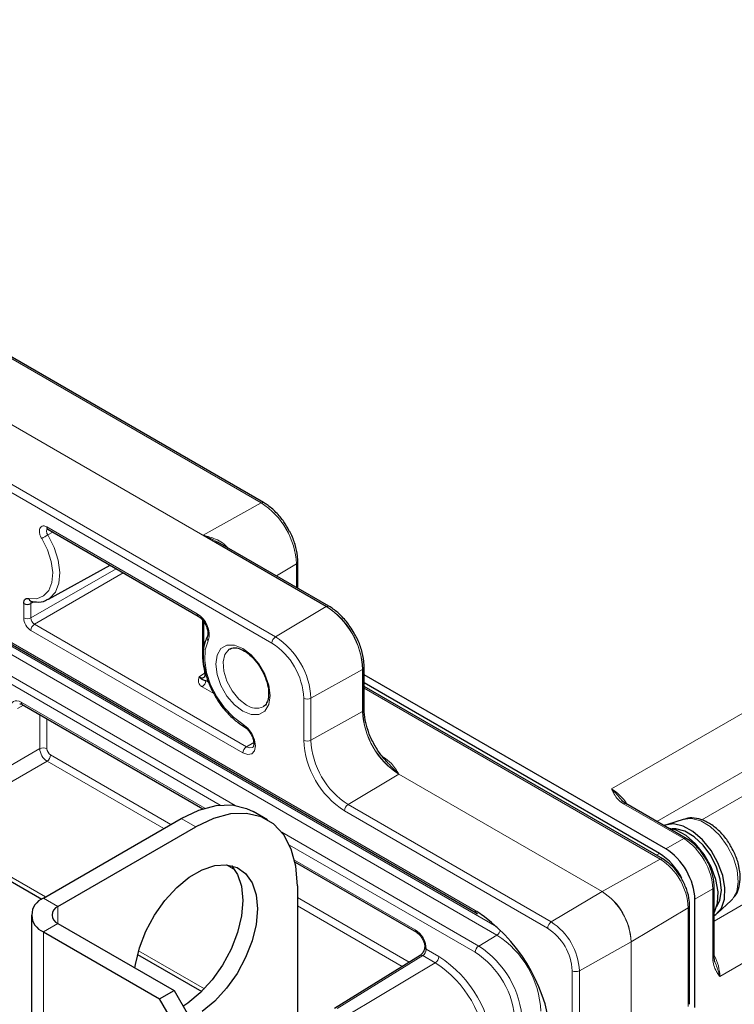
# Paper-space layout 'Blatt2' of a CAD drawing. Header units: millimetres. Extents: x 5 to 418, y 2 to 292.
# Tile 47 of 50: x 286 to 313, y 211 to 250. Entities that reach past the tile are written whole.
import ezdxf

# ---------------------------------------------------------------- set-up
doc = ezdxf.new("R2010")
doc.units = ezdxf.units.MM

psp = doc.layouts.new('Blatt2')

# ---------------------------------------------------------------- linework, layer by layer
at = {"color": 7, "linetype": 'Continuous', "lineweight": 18}
for p, q in [((297.456, 226.928), (257.858, 249.787)), ((255.878, 248.604), (295.476, 225.745)), ((295.337, 225.501), (255.739, 248.361)), ((294.915, 230.967), (264.934, 248.275)), ((247.819, 247.091), (303.257, 215.088)), ((262.671, 247.014), (292.653, 229.706)), ((248.809, 246.376), (304.107, 214.453)), ((304.108, 214.129), (248.67, 246.132)), ((247.958, 245.707), (293.903, 219.183)), ((293.323, 219.195), (247.819, 245.463)), ((308.575, 219.826), (338.316, 236.984)), ((339.305, 235.269), (310.338, 218.558)), ((312.089, 218.615), (339.305, 234.327)), ((312.578, 214.678), (341.53, 231.409)), ((292.653, 229.706), (294.915, 230.967)), ((286.556, 230.029), (292.417, 226.645)), ((286.797, 229.822), (286.598, 229.719)), ((292.653, 229.706), (297.461, 226.931)), ((342.52, 229.695), (312.794, 212.517)), ((285.939, 226.483), (289.26, 228.4)), ((289.539, 228.235), (286.08, 226.238)), ((289.539, 228.235), (289.542, 228.237)), ((292.491, 226.53), (289.539, 228.235)), ((295.512, 228.121), (296.29, 228.586)), ((296.29, 227.671), (296.29, 228.586)), ((286.071, 227.116), (285.939, 227.044)), ((285.659, 226.485), (285.659, 227.046)), ((285.939, 227.044), (285.939, 226.483)), ((295.476, 225.745), (297.456, 226.928)), ((292.687, 226.323), (292.687, 225.315)), ((294.206, 221.224), (285.941, 225.995)), ((286.08, 226.238), (294.345, 221.467)), ((298.87, 224.478), (296.856, 223.355)), ((298.87, 222.845), (298.87, 224.478)), ((298.875, 224.481), (298.875, 222.848)), ((292.498, 224.195), (292.75, 224.353)), ((292.757, 224.043), (292.873, 223.975)), ((293.077, 223.534), (292.618, 223.799)), ((310.472, 217.087), (298.931, 223.75)), ((296.575, 221.724), (296.575, 223.357)), ((296.856, 223.355), (296.856, 221.722)), ((285.653, 223.082), (285.418, 222.956)), ((285.562, 223.202), (292.717, 219.072)), ((296.856, 221.722), (298.87, 222.845)), ((286.286, 221.392), (286.286, 222.717)), ((286.566, 222.555), (286.566, 221.391)), ((283.691, 219.894), (286.286, 221.392)), ((294.628, 221.637), (294.345, 221.467)), ((286.708, 221.146), (291.401, 218.436)), ((299.665, 221.058), (299.68, 221.066)), ((286.569, 220.902), (283.974, 219.404)), ((291.121, 218.275), (286.569, 220.902)), ((300.284, 220.396), (298.304, 219.213)), ((308.204, 215.824), (300.284, 220.396)), ((300.289, 220.399), (308.209, 215.827)), ((279.26, 219.8), (286.512, 215.614)), ((298.304, 219.213), (306.224, 214.641)), ((311.39, 217.886), (309.04, 219.243)), ((292.367, 218.341), (291.802, 218.667)), ((306.085, 214.397), (298.165, 218.969)), ((295.723, 218.133), (303.396, 213.704)), ((310.693, 217.483), (311.39, 217.886)), ((303.257, 213.46), (296.023, 217.636)), ((308.209, 215.827), (310.472, 217.087)), ((310.441, 217.311), (310.319, 217.241)), ((293.889, 216.676), (293.559, 216.867)), ((296.22, 217.05), (300.926, 214.333)), ((286.993, 215.238), (286.428, 215.565)), ((296.327, 215.593), (300.689, 213.075)), ((306.224, 214.641), (308.204, 215.824)), ((312.522, 215.926), (311.825, 215.524)), ((312.522, 213.212), (312.522, 215.926)), ((286.993, 214.585), (286.993, 215.238)), ((300.419, 212.907), (296.327, 215.269)), ((311.563, 215.196), (309.34, 213.867)), ((311.563, 211.353), (311.563, 215.196)), ((303.257, 215.088), (303.327, 215.046)), ((286.993, 214.585), (286.428, 214.259)), ((286.428, 214.259), (286.428, 91.778)), ((304.108, 214.129), (303.396, 213.704)), ((309.335, 213.864), (307.321, 212.741)), ((309.335, 105.428), (309.335, 213.864)), ((309.34, 213.867), (309.34, 105.431)), ((290.138, 213.52), (292.702, 212.04)), ((301.217, 213.329), (297.877, 211.264)), ((301.703, 213.048), (301.217, 213.329)), ((301.351, 213.598), (301.351, 213.575)), ((301.351, 213.575), (301.842, 213.291)), ((298.304, 211.017), (301.703, 213.048)), ((307.04, 104.306), (307.04, 212.743)), ((307.321, 212.741), (307.321, 104.305))]:
    psp.add_line(p, q, dxfattribs=at)
at = {"color": 7, "linetype": 'Continuous', "lineweight": 25}
for p, q in [((295.013, 230.976), (265.031, 248.283)), ((247.861, 246.999), (303.298, 214.996)), ((286.597, 229.937), (292.458, 226.554)), ((297.558, 226.939), (293.231, 229.437)), ((296.346, 227.639), (296.346, 228.666)), ((286.62, 227.213), (289.027, 228.535)), ((285.956, 227.129), (285.959, 227.128)), ((292.629, 226.403), (292.629, 225.03)), ((292.817, 225.759), (292.821, 225.767)), ((298.931, 222.928), (298.931, 224.561)), ((310.693, 217.483), (298.931, 224.273)), ((310.441, 217.311), (298.931, 223.956)), ((310.569, 217.096), (298.931, 223.814)), ((285.603, 223.111), (292.641, 219.048)), ((311.488, 217.894), (309.137, 219.251)), ((280.497, 218.921), (286.371, 215.53)), ((286.428, 215.565), (291.802, 218.667)), ((295.167, 218.618), (294.601, 218.945)), ((311.412, 218.645), (310.719, 218.424)), ((286.993, 215.238), (292.367, 218.341)), ((296.237, 216.972), (300.968, 214.241)), ((296.327, 216.054), (296.327, 208.869)), ((312.578, 213.292), (312.578, 216.007)), ((311.62, 211.433), (311.62, 215.276)), ((311.825, 211.311), (311.825, 215.524)), ((312.703, 214.987), (313.242, 215.476)), ((313.242, 215.476), (313.293, 215.528)), ((285.959, 214.912), (285.959, 92.431)), ((303.298, 214.996), (303.35, 214.963)), ((286.993, 214.585), (291.519, 211.973)), ((286.428, 214.259), (290.953, 211.646)), ((301.292, 213.679), (301.292, 213.657)), ((290.099, 213.378), (292.598, 211.935)), ((301.114, 213.337), (297.774, 211.272)), ((290.953, 211.646), (291.519, 211.973)), ((291.519, 211.973), (292.084, 210.993)), ((291.519, 210.666), (290.953, 211.646))]:
    psp.add_line(p, q, dxfattribs=at)
at = {"color": 7, "linetype": 'Continuous', "lineweight": 18, "flags": 128}
for points in [[(285.854, 227.244), (286.17, 227.234), (286.437, 227.341), (286.638, 227.557), (286.757, 227.867), (286.789, 228.251), (286.73, 228.684), (286.585, 229.135), (286.362, 229.575)], [(286.598, 229.719), (286.843, 229.233), (287.004, 228.734), (287.069, 228.257), (287.034, 227.832), (286.902, 227.489), (286.681, 227.251), (286.602, 227.204)], [(289.539, 228.235), (289.512, 228.254), (289.509, 228.256)], [(292.856, 225.59), (292.739, 225.246), (292.715, 224.828), (292.784, 224.362), (292.943, 223.878), (293.182, 223.406), (293.485, 222.976), (293.834, 222.616), (294.206, 222.346)], [(294.206, 222.847), (293.878, 223.096), (293.582, 223.44), (293.348, 223.847), (293.197, 224.275), (293.145, 224.684), (293.197, 225.032), (293.348, 225.287), (293.582, 225.422), (293.878, 225.426), (294.206, 225.296), (294.533, 225.047), (294.829, 224.702), (295.064, 224.296), (295.214, 223.868), (295.266, 223.459), (295.214, 223.111), (295.064, 222.856), (294.829, 222.721), (294.533, 222.717), (294.206, 222.847)], [(293.692, 225.276), (293.671, 225.262), (293.505, 225.065), (293.431, 224.77), (293.456, 224.407), (293.578, 224.017), (293.782, 223.641), (294.049, 223.321), (294.347, 223.092)], [(294.206, 222.346), (294.392, 222.196), (294.549, 221.984), (294.655, 221.741), (294.692, 221.505), (294.655, 221.311), (294.549, 221.19), (294.392, 221.159), (294.206, 221.224)], [(294.345, 221.467), (294.476, 221.422), (294.588, 221.443), (294.593, 221.446)], [(313.293, 215.528), (313.454, 215.821), (313.515, 216.208), (313.471, 216.659), (313.324, 217.138), (313.087, 217.604), (312.78, 218.022), (312.426, 218.356), (312.055, 218.58), (311.697, 218.675), (311.412, 218.645)]]:
    psp.add_lwpolyline(points, dxfattribs=at)
at = {"color": 7, "linetype": 'Continuous', "lineweight": 25, "flags": 128}
for points in [[(291.802, 218.667), (292.489, 218.995), (293.156, 219.173), (293.781, 219.198), (294.347, 219.067), (294.601, 218.945)], [(296.327, 216.054), (296.267, 216.813), (296.088, 217.48), (295.796, 218.034), (295.401, 218.459), (294.913, 218.74), (294.347, 218.871), (293.722, 218.847), (293.055, 218.668), (292.367, 218.341)], [(312.578, 214.896), (312.64, 214.936), (312.856, 215.18), (312.977, 215.532), (312.995, 215.966), (312.909, 216.449), (312.724, 216.946), (312.455, 217.42), (312.122, 217.835), (311.749, 218.161), (311.364, 218.374), (310.996, 218.458), (310.671, 218.406), (310.631, 218.389)], [(312.578, 215.009), (312.587, 215.025), (312.708, 215.377), (312.726, 215.811), (312.64, 216.294), (312.456, 216.791), (312.187, 217.265), (311.853, 217.68), (311.481, 218.006), (311.095, 218.219), (310.788, 218.298)], [(312.678, 215.248), (312.799, 215.488), (312.859, 215.866), (312.815, 216.306), (312.672, 216.773), (312.441, 217.229), (312.141, 217.636), (311.796, 217.962), (311.433, 218.181), (311.084, 218.274), (310.933, 218.272)], [(289.995, 212.852), (290.016, 212.988), (290.171, 213.629), (290.422, 214.277), (290.758, 214.903), (291.165, 215.478), (291.624, 215.98), (292.116, 216.384), (292.618, 216.674), (293.11, 216.837), (293.569, 216.866), (293.976, 216.76), (294.312, 216.523), (294.564, 216.165), (294.719, 215.703), (294.771, 215.156), (294.719, 214.548), (294.564, 213.907), (294.312, 213.259), (293.976, 212.634), (293.569, 212.058), (293.11, 211.557), (292.618, 211.152)], [(293.761, 216.835), (293.998, 216.492), (294.153, 216.029), (294.206, 215.483), (294.153, 214.875), (293.998, 214.233), (293.747, 213.586), (293.41, 212.96), (293.004, 212.384), (292.544, 211.883), (292.053, 211.479), (291.898, 211.377)]]:
    psp.add_lwpolyline(points, dxfattribs=at)
at = {"color": 7, "linetype": 'Continuous', "lineweight": 18}
for centre, radius, start, end in [((294.971, 230.886), 0.099, 65.3744, 124.601), ((293.305, 228.45), 2.988, 2.6055, 57.3945), ((286.654, 230.018), 0.0988, 173.7713, 234.9174), ((289.578, 224.562), 5.956, 120.0182, 122.6729), ((296.247, 228.676), 0.099, 295.3891, 354.6229), ((297.571, 226.735), 0.225, 119.271, 120.7236), ((295.8, 224.339), 3.074, 2.6056, 57.3944), ((297.517, 226.849), 0.099, 65.3294, 124.604), ((295.805, 224.342), 3.074, 2.6056, 57.3944), ((285.8, 226.758), 0.308, 242.6565, 296.7663), ((292.518, 226.636), 0.101, 174.5102, 233.4497), ((291.952, 225.833), 0.936, 344.9483, 60.2384), ((286.249, 225.981), 0.308, 123.2295, 177.3476), ((292.966, 225.704), 0.159, 159.8483, 225.924), ((295.645, 225.487), 0.308, 123.2301, 177.347), ((293.86, 223.219), 2.998, 2.6055, 57.3945), ((293.887, 223.234), 2.691, 2.6056, 57.3944), ((298.772, 224.655), 0.202, 299.1886, 300.806), ((298.833, 224.571), 0.099, 295.3861, 354.6709), ((292.449, 224.057), 0.308, 303.23, 357.3481), ((296.717, 223.631), 0.308, 242.6563, 296.7667), ((285.66, 223.192), 0.0988, 173.7713, 234.9174), ((294.725, 223.592), 0.627, 232.9158, 295.2594), ((298.772, 223.022), 0.202, 299.1886, 300.806), ((301.941, 222.985), 3.074, 182.6054, 237.3947), ((298.832, 222.938), 0.0993, 295.4275, 354.177), ((301.946, 222.988), 3.074, 182.6054, 237.3947), ((294.301, 222.334), 0.0961, 172.8163, 235.8834), ((300.028, 221.881), 3.456, 182.6054, 237.3947), ((296.717, 221.997), 0.308, 242.6563, 296.7667), ((300.001, 221.865), 3.149, 182.6056, 237.3945), ((286.425, 221.117), 0.308, 62.6567, 116.7659), ((294.513, 221.21), 0.308, 123.2295, 177.3476), ((286.4, 221.16), 0.308, 303.2284, 357.3486), ((300.399, 220.202), 0.225, 119.271, 120.7236), ((298.473, 218.955), 0.308, 123.2301, 177.347), ((309.096, 219.161), 0.099, 65.3574, 124.5799), ((311.446, 217.804), 0.099, 65.3202, 124.5839), ((310.528, 217.006), 0.099, 65.3767, 124.5996), ((309.193, 215.088), 2.373, 2.6055, 57.3944), ((312.479, 216.016), 0.099, 295.4163, 354.6767), ((308.319, 215.631), 0.225, 119.271, 120.7236), ((306.879, 213.753), 2.459, 2.6055, 57.3944), ((306.884, 213.755), 2.459, 2.6055, 57.3944), ((311.521, 215.286), 0.099, 295.3846, 354.6274), ((303.355, 215.077), 0.0988, 173.7862, 234.9364), ((306.393, 214.383), 0.308, 123.2301, 177.347), ((304.94, 212.633), 2.384, 2.6055, 57.3945), ((301.029, 214.323), 0.103, 174.9295, 233.1073), ((303.936, 214.389), 0.312, 303.3426, 348.0875), ((302.103, 210.995), 3.721, 2.6054, 57.3946), ((304.966, 212.648), 2.076, 2.6055, 57.3945), ((301.393, 213.69), 0.101, 186.9148, 245.4616), ((301.391, 213.666), 0.0994, 185.8782, 246.0708), ((303.564, 213.446), 0.308, 123.2283, 177.3488), ((301.405, 210.592), 3.694, 2.6055, 57.3946), ((309.237, 214.041), 0.202, 299.1886, 300.806), ((301.158, 213.247), 0.1, 54.4457, 116.3722), ((301.535, 213.305), 0.308, 303.2301, 357.3469), ((299.361, 209.412), 4.605, 2.6054, 57.3946), ((301.432, 210.607), 3.386, 2.6055, 57.3945), ((312.479, 213.301), 0.099, 295.4171, 354.6477), ((299.388, 209.427), 4.298, 2.6055, 57.3945), ((307.182, 213.016), 0.308, 242.6563, 296.7667)]:
    psp.add_arc(centre, radius, start, end, dxfattribs=at)
at = {"color": 7, "linetype": 'Continuous', "lineweight": 25}
for centre, radius, start, end in [((285.993, 227.264), 0.14, 188.5235, 254.7338), ((285.8, 227.32), 0.308, 242.6565, 296.7663), ((309.177, 215.306), 2.37, 25.8853, 57.7728), ((286.675, 214.912), 0.699, 110.7833, 249.2167), ((287.117, 214.912), 0.349, 110.7836, 249.2165), ((299.687, 209.584), 6.564, 7.201, 56.3158)]:
    psp.add_arc(centre, radius, start, end, dxfattribs=at)
at = {"color": 7, "linetype": 'Continuous', "lineweight": 18}
for centre, major_axis, ratio, start_param, end_param in [((285.942, 226.321), (-0.2, 0.346), 0.577557, 0.785632, 2.356124), ((286.083, 226.403), (-0.1, 0.173), 0.598058, 0.785633, 2.356125), ((285.562, 222.712), (-0.3, 0.52), 0.577206, 5.498021, 7.068512), ((286.566, 221.228), (-0.2, 0.346), 0.567307, 0.785631, 2.356123), ((286.708, 221.309), (-0.1, 0.173), 0.577557, 0.785632, 2.356124), ((308.577, 218.684), (-0.7, 1.212), 0.574707, 4.824859, 5.497698), ((311.387, 216.578), (-0.8, 1.386), 0.580097, 3.927219, 5.497696), ((300.926, 213.843), (-0.3, 0.52), 0.577557, 3.927224, 5.497716), ((301.214, 213.49), (0.095, 0.176), 0.556897, 3.928091, 5.481434), ((311.807, 213.09), (-0.7, 1.213), 0.574695, 3.927252, 4.60003)]:
    psp.add_ellipse(centre, major_axis=major_axis, ratio=ratio, start_param=start_param, end_param=end_param, dxfattribs=at)
at = {"color": 7, "linetype": 'Continuous', "lineweight": 25}
psp.add_ellipse((310.693, 216.177), major_axis=(-0.8, 1.386), ratio=0.577566, start_param=3.927229, end_param=5.497706, dxfattribs=at)
for points, knots in [([(296, 229.894), (295.937, 230.006), (295.794, 230.264), (295.498, 230.608), (295.223, 230.847), (295.057, 230.948), (295.013, 230.976)], [0, 0, 0, 0, 0.245924, 0.563646, 0.883056, 1, 1, 1, 1]), ([(286.57, 229.949), (286.572, 229.949), (286.574, 229.949), (286.591, 229.94), (286.598, 229.936)], [0, 0, 0, 0, 0.551694, 1, 1, 1, 1]), ([(296.346, 228.666), (296.343, 228.742), (296.336, 228.96), (296.247, 229.344), (296.124, 229.689), (296.019, 229.862), (296, 229.894)], [0, 0, 0, 0, 0.192968, 0.556222, 0.918768, 1, 1, 1, 1]), ([(285.659, 227.046), (285.662, 227.081), (285.668, 227.151), (285.717, 227.22), (285.782, 227.251), (285.833, 227.246), (285.854, 227.244)], [0, 0, 0, 0, 0.268167, 0.536323, 0.804462, 1, 1, 1, 1]), ([(285.969, 227.128), (285.96, 227.118), (285.943, 227.097), (285.94, 227.062), (285.939, 227.044)], [0, 0, 0, 0, 0.499968, 1, 1, 1, 1]), ([(285.956, 227.129), (286.024, 227.119), (286.215, 227.092), (286.442, 227.112), (286.566, 227.196), (286.593, 227.215)], [0, 0, 0, 0, 0.299691, 0.844633, 1, 1, 1, 1]), ([(298.539, 225.884), (298.491, 225.972), (298.361, 226.207), (298.081, 226.536), (297.794, 226.794), (297.615, 226.904), (297.558, 226.939)], [0, 0, 0, 0, 0.194516, 0.521239, 0.849527, 1, 1, 1, 1]), ([(292.458, 226.554), (292.484, 226.537), (292.546, 226.496), (292.652, 226.387), (292.753, 226.233), (292.823, 226.061), (292.85, 225.905), (292.839, 225.805), (292.826, 225.777), (292.821, 225.766)], [0, 0, 0, 0, 0.1086947, 0.26237, 0.4252688, 0.5919412, 0.7554603, 0.9101228, 1, 1, 1, 1]), ([(292.821, 225.766), (292.791, 225.703), (292.708, 225.526), (292.644, 225.176), (292.657, 224.717), (292.766, 224.225), (292.916, 223.807), (293.052, 223.575), (293.097, 223.498)], [0, 0, 0, 0, 0.108373, 0.302927, 0.501509, 0.702041, 0.902183, 1, 1, 1, 1]), ([(298.931, 224.561), (298.929, 224.638), (298.921, 224.859), (298.833, 225.248), (298.697, 225.625), (298.574, 225.826), (298.539, 225.884)], [0, 0, 0, 0, 0.181155, 0.522304, 0.8628, 1, 1, 1, 1]), ([(293.699, 225.267), (293.724, 225.284), (293.791, 225.33), (293.959, 225.327), (294.206, 225.243), (294.478, 225.054), (294.743, 224.774), (294.968, 224.431), (295.129, 224.059), (295.211, 223.697), (295.211, 223.382), (295.133, 223.158), (295.062, 223.052), (295, 223.034), (294.99, 223.031)], [0, 0, 0, 0, 0.054008, 0.144967, 0.233129, 0.327232, 0.421346, 0.516134, 0.611175, 0.705622, 0.798756, 0.890656, 0.983518, 1, 1, 1, 1]), ([(292.629, 225.03), (292.631, 224.947), (292.636, 224.743), (292.682, 224.525), (292.709, 224.395)], [0, 0, 0, 0, 0.402525, 1, 1, 1, 1]), ([(292.708, 224.395), (292.709, 224.391), (292.724, 224.344), (292.727, 224.266), (292.714, 224.192), (292.701, 224.177), (292.701, 224.177), (292.7, 224.177)], [0, 0, 0, 0, 0.0293959, 0.3368743, 0.629375, 0.9212307, 1, 1, 1, 1]), ([(292.498, 224.195), (292.516, 224.185), (292.566, 224.16), (292.639, 224.148), (292.68, 224.17), (292.698, 224.18)], [0, 0, 0, 0, 0.2481697, 0.666373, 1, 1, 1, 1]), ([(292.498, 224.195), (292.498, 224.194), (292.517, 224.171), (292.576, 224.112), (292.636, 224.086), (292.691, 224.062), (292.736, 224.049), (292.757, 224.043)], [0, 0, 0, 0, 0.004155, 0.209469, 0.645436, 0.837973, 1, 1, 1, 1]), ([(293.097, 223.498), (293.14, 223.417), (293.268, 223.176), (293.55, 222.824), (293.896, 222.481), (294.137, 222.326), (294.247, 222.255)], [0, 0, 0, 0, 0.152143, 0.450452, 0.749695, 1, 1, 1, 1]), ([(285.503, 223.14), (285.503, 223.14), (285.504, 223.142), (285.511, 223.145), (285.565, 223.132), (285.596, 223.115), (285.603, 223.111)], [0, 0, 0, 0, 0.0533907, 0.5461335, 0.9028455, 1, 1, 1, 1]), ([(299.085, 222.101), (299.041, 222.242), (298.95, 222.533), (298.938, 222.794), (298.931, 222.928)], [0, 0, 0, 0, 0.487342, 1, 1, 1, 1]), ([(294.247, 222.255), (294.273, 222.238), (294.335, 222.198), (294.441, 222.088), (294.542, 221.934), (294.612, 221.763), (294.639, 221.606), (294.626, 221.494), (294.602, 221.451), (294.595, 221.448), (294.592, 221.447)], [0, 0, 0, 0, 0.093663, 0.226091, 0.366462, 0.51009, 0.650998, 0.78427, 0.912033, 1, 1, 1, 1]), ([(299.844, 220.849), (299.746, 220.957), (299.541, 221.186), (299.29, 221.608), (299.132, 221.927), (299.088, 222.089), (299.085, 222.101)], [0, 0, 0, 0, 0.3033684, 0.6389722, 0.9748612, 1, 1, 1, 1]), ([(309.139, 219.252), (309.13, 219.257), (309.056, 219.295), (308.995, 219.349), (308.959, 219.402), (308.952, 219.411)], [0, 0, 0, 0, 0.105153, 0.851243, 1, 1, 1, 1]), ([(313.233, 217.569), (313.211, 217.613), (313.116, 217.8), (312.877, 218.09), (312.535, 218.405), (312.166, 218.614), (311.807, 218.697), (311.549, 218.701), (311.433, 218.646), (311.416, 218.637)], [0, 0, 0, 0, 0.0571653, 0.2470939, 0.4392215, 0.6357397, 0.8091725, 0.9710566, 1, 1, 1, 1]), ([(312.249, 217.093), (312.182, 217.201), (312.035, 217.436), (311.767, 217.71), (311.573, 217.838), (311.488, 217.894)], [0, 0, 0, 0, 0.3214156, 0.7044284, 1, 1, 1, 1]), ([(313.334, 215.596), (313.365, 215.63), (313.472, 215.746), (313.561, 216.022), (313.605, 216.398), (313.548, 216.826), (313.424, 217.232), (313.289, 217.471), (313.233, 217.569)], [0, 0, 0, 0, 0.07588, 0.254546, 0.445247, 0.648564, 0.855718, 1, 1, 1, 1]), ([(311.62, 215.276), (311.617, 215.345), (311.609, 215.541), (311.523, 215.888), (311.341, 216.293), (311.089, 216.66), (310.822, 216.932), (310.642, 217.049), (310.569, 217.096)], [0, 0, 0, 0, 0.102551, 0.2948164, 0.4866646, 0.6784555, 0.8712514, 1, 1, 1, 1]), ([(312.578, 216.007), (312.575, 216.076), (312.567, 216.276), (312.477, 216.625), (312.359, 216.931), (312.262, 217.074), (312.249, 217.093)], [0, 0, 0, 0, 0.198354, 0.570477, 0.941768, 1, 1, 1, 1]), ([(300.968, 214.241), (300.991, 214.226), (301.042, 214.192), (301.131, 214.099), (301.214, 213.972), (301.271, 213.835), (301.291, 213.735), (301.292, 213.691), (301.292, 213.679)], [0, 0, 0, 0, 0.1474874, 0.3371419, 0.5394026, 0.7470406, 0.9334963, 1, 1, 1, 1]), ([(301.292, 213.657), (301.291, 213.642), (301.289, 213.611), (301.271, 213.546), (301.238, 213.474), (301.194, 213.409), (301.148, 213.361), (301.125, 213.344), (301.114, 213.337)], [0, 0, 0, 0, 0.156361, 0.321227, 0.502299, 0.692401, 0.861258, 1, 1, 1, 1]), ([(312.625, 213.053), (312.619, 213.065), (312.586, 213.129), (312.582, 213.219), (312.578, 213.292)], [0, 0, 0, 0, 0.180401, 1, 1, 1, 1])]:
    psp.add_open_spline(points, degree=3, knots=knots, dxfattribs=at)
at = {"color": 7, "linetype": 'Continuous', "lineweight": 18}
for points, knots in [([(286.362, 229.575), (286.341, 229.615), (286.299, 229.695), (286.271, 229.82), (286.273, 229.93), (286.307, 230.015), (286.37, 230.063), (286.455, 230.074), (286.521, 230.044), (286.556, 230.029)], [0, 0, 0, 0, 0.141398, 0.282796, 0.424084, 0.565232, 0.706325, 0.847464, 1, 1, 1, 1]), ([(286.582, 229.944), (286.577, 229.941), (286.562, 229.93), (286.549, 229.893), (286.548, 229.839), (286.564, 229.778), (286.587, 229.739), (286.598, 229.719)], [0, 0, 0, 0, 0.099062, 0.323811, 0.548863, 0.774311, 1, 1, 1, 1]), ([(293.226, 229.426), (293.117, 229.49), (292.931, 229.599), (292.735, 229.675), (292.654, 229.706), (292.653, 229.706)], [0, 0, 0, 0, 0.584554, 0.991459, 1, 1, 1, 1]), ([(292.653, 229.706), (292.654, 229.706), (292.743, 229.687), (293.027, 229.608), (293.387, 229.464), (293.581, 229.259), (293.632, 229.206)], [0, 0, 0, 0, 0.004984, 0.250491, 0.803354, 1, 1, 1, 1]), ([(292.618, 223.799), (292.583, 223.824), (292.514, 223.874), (292.46, 223.99), (292.47, 224.099), (292.491, 224.173), (292.498, 224.194), (292.498, 224.195)], [0, 0, 0, 0, 0.230382, 0.45976, 0.845582, 0.996458, 1, 1, 1, 1]), ([(299.68, 221.066), (299.793, 220.982), (300.063, 220.781), (300.201, 220.538), (300.289, 220.4), (300.289, 220.399)], [0, 0, 0, 0, 0.415018, 0.9959436, 1, 1, 1, 1]), ([(300.289, 220.399), (300.288, 220.399), (300.147, 220.525), (300.011, 220.675), (299.846, 220.842), (299.841, 220.847)], [0, 0, 0, 0, 0.007066, 0.969247, 1, 1, 1, 1]), ([(309.04, 219.243), (308.964, 219.297), (308.807, 219.41), (308.688, 219.598), (308.617, 219.737), (308.583, 219.807), (308.575, 219.825), (308.575, 219.826)], [0, 0, 0, 0, 0.3198628, 0.6612776, 0.9144612, 0.9961317, 1, 1, 1, 1]), ([(308.575, 219.826), (308.576, 219.825), (308.578, 219.823), (308.596, 219.806), (308.663, 219.74), (308.78, 219.612), (308.888, 219.483), (308.942, 219.418)], [0, 0, 0, 0, 0.006849, 0.023195, 0.144818, 0.568082, 1, 1, 1, 1]), ([(312.794, 212.517), (312.794, 212.518), (312.783, 212.534), (312.738, 212.598), (312.653, 212.729), (312.55, 212.926), (312.531, 213.119), (312.522, 213.212)], [0, 0, 0, 0, 0.003871, 0.0854996, 0.3386079, 0.6800752, 1, 1, 1, 1]), ([(312.627, 213.032), (312.656, 212.955), (312.712, 212.799), (312.764, 212.637), (312.787, 212.545), (312.793, 212.522), (312.794, 212.518), (312.794, 212.517)], [0, 0, 0, 0, 0.424161, 0.853226, 0.976496, 0.993046, 1, 1, 1, 1])]:
    psp.add_open_spline(points, degree=3, knots=knots, dxfattribs=at)

doc.saveas('drawing.dxf')
